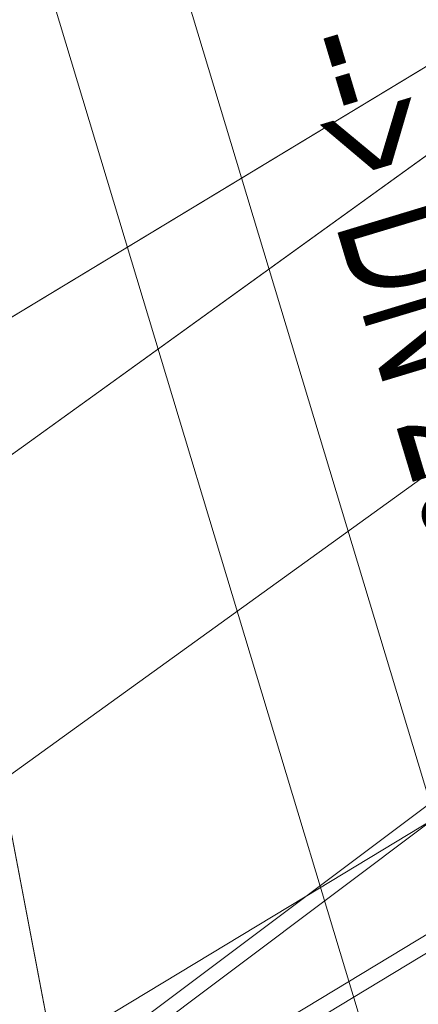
# Model space of a CAD drawing. Extents: x 3503739 to 3504470, y 5375172 to 5375561.
# Tile 76 of 121: x 3504137.587 to 3504138.202, y 5375384.769 to 5375386.289. Entities that reach past the tile are written whole.
import ezdxf

# ---------------------------------------------------------------- set-up
doc = ezdxf.new("R2010")
doc.units = 0
doc.header["$MEASUREMENT"] = 0
for name, color, linetype in [('_4WP_KANCAD__', 7, 'Continuous'), ('_4WP_KANCADT__', 7, 'Continuous'), ('BHM_WA', 7, 'Continuous')]:
    doc.layers.add(name, color=color, linetype=linetype)
doc.styles.add('40', font='TXT', dxfattribs={"width": 0.7, "height": 0.2})

msp = doc.modelspace()

# ---------------------------------------------------------------- linework, layer by layer
at = {"layer": '_4WP_KANCAD__', "color": 1, "linetype": 'Continuous', "lineweight": 18}
msp.add_lwpolyline([(3504137.3713, 5375387.2011), (3504138.5233, 5375383.3851), (3504138.7147, 5375383.4429), (3504137.5627, 5375387.2589)], dxfattribs=at)
at = {"layer": 'BHM_WA', "color": 252, "linetype": 'Continuous', "lineweight": 13}
for points in [[(3504133.9712, 5375386.7994, 0), (3504140.2637, 5375387.0411, 0), (3504140.5154, 5375386.8006, 0), (3504136.8479, 5375384.0502, 0), (3504141.9153, 5375387.1137, 0), (3504149.1475, 5375389.1597, 0), (3504149.2157, 5375393.0731, 0), (3504140.9514, 5375392.4242, 0), (3504140.8745, 5375387.5333, 0), (3504140.9514, 5375392.4242, 0), (3504133.9712, 5375386.7994, 0), (3504140.2637, 5375387.0411, 0), (3504140.8745, 5375387.5333, 0), (3504141.4515, 5375387.4849, 0), (3504149.2157, 5375393.0731, 0), (3504140.9514, 5375392.4242, 0), (3504140.9458, 5375392.4296, 0), (3504133.9605, 5375386.8007, 0)], [(3504140.9458, 5375392.4296, 0), (3504133.9605, 5375386.8007, 0), (3504136.8607, 5375384.0291, 0), (3504141.9288, 5375387.0942, 0), (3504136.8607, 5375384.0291, 0), (3504136.8479, 5375384.0502, 0), (3504133.9712, 5375386.7994, 0), (3504133.9605, 5375386.8007, 0), (3504133.9712, 5375386.7994, 0), (3504140.9514, 5375392.4242, 0)]]:
    msp.add_polyline3d(points, dxfattribs=at)
at = {"layer": 'BHM_WA', "color": 254, "linetype": 'Continuous', "lineweight": 13}
for points in [[(3504140.8939, 5375388.7714, 0), (3504137.8805, 5375386.9496, 0), (3504137.8618, 5375386.9383, 0), (3504137.0129, 5375386.4251, 0), (3504136.5355, 5375386.8835, 0), (3504136.5211, 5375386.8974, 0), (3504136.1253, 5375387.2775, 0), (3504135.7311, 5375386.867, 0), (3504135.7144, 5375386.8497, 0), (3504135.5712, 5375386.7005, 0), (3504136.9014, 5375385.4229, 0), (3504142.2795, 5375388.6742, 0)], [(3504135.9413, 5375386.9962, 0), (3504139.9593, 5375387.7624, 0), (3504140.0981, 5375387.0348, 0), (3504140.0989, 5375387.0306, 0), (3504140.1132, 5375386.9552, 0), (3504137.5584, 5375385.1128, 0), (3504137.4757, 5375385.5464, 0), (3504139.4996, 5375387.0059, 0), (3504139.5083, 5375387.0121, 0), (3504139.9929, 5375387.3615, 0), (3504137.8205, 5375386.9473, 0), (3504137.7488, 5375386.9336, 0), (3504136.0163, 5375386.6032, 0), (3504139.9929, 5375387.3615, 0), (3504139.5083, 5375387.0121, 0), (3504139.4996, 5375387.0059, 0), (3504137.4757, 5375385.5464, 0), (3504137.5584, 5375385.1128, 0), (3504140.1132, 5375386.9552, 0), (3504139.9593, 5375387.7624, 0), (3504135.9413, 5375386.9962, 0)], [(3504135.9413, 5375386.9962, 0), (3504139.9593, 5375387.7624, 0), (3504140.0981, 5375387.0348, 0), (3504140.0989, 5375387.0306, 0), (3504140.1132, 5375386.9552, 0), (3504137.5584, 5375385.1128, 0), (3504137.4757, 5375385.5464, 0), (3504139.4996, 5375387.0059, 0), (3504139.5083, 5375387.0121, 0), (3504139.9929, 5375387.3615, 0), (3504137.8205, 5375386.9473, 0), (3504137.7488, 5375386.9336, 0), (3504136.0163, 5375386.6032, 0), (3504139.9929, 5375387.3615, 0), (3504137.4757, 5375385.5464, 0), (3504137.5584, 5375385.1128, 0), (3504140.1132, 5375386.9552, 0), (3504139.9593, 5375387.7624, 0), (3504135.9413, 5375386.9962, 0)], [(3504137.6295, 5375384.7402, 0), (3504137.4047, 5375385.919, 0), (3504137.4375, 5375385.7469, 0), (3504140.0432, 5375387.3223, 0)], [(3504135.5712, 5375386.7005, 0), (3504136.9014, 5375385.4229, 0), (3504139.5214, 5375387.0068, 0)], [(3504139.5214, 5375387.0068, 0), (3504137.4375, 5375385.7469, 0), (3504137.4047, 5375385.919, 0)], [(3504134.2528, 5375386.7893, 0), (3504136.9034, 5375384.2562, 0), (3504138.0276, 5375384.9349, 0), (3504138.2259, 5375385.0546, 0)], [(3504136.4507, 5375384.5155, 0), (3504136.602, 5375384.5443, 0), (3504137.5596, 5375384.7269, 0), (3504137.5605, 5375384.7271, 0), (3504137.5614, 5375384.7273, 0), (3504137.5624, 5375384.7274, 0), (3504137.5633, 5375384.7276, 0), (3504137.5642, 5375384.7278, 0), (3504137.5652, 5375384.728, 0), (3504137.5662, 5375384.7282, 0), (3504137.6295, 5375384.7402, 0), (3504137.6239, 5375384.7693, 0), (3504137.6238, 5375384.7698, 0), (3504137.6237, 5375384.7703, 0), (3504137.6236, 5375384.7707, 0), (3504137.6236, 5375384.7712, 0), (3504137.6235, 5375384.7717, 0), (3504137.6234, 5375384.7721, 0), (3504137.6233, 5375384.7726, 0), (3504137.4047, 5375385.919, 0), (3504136.2259, 5375385.6942, 0), (3504137.4047, 5375385.919, 0), (3504137.4375, 5375385.7469, 0)], [(3504136.2259, 5375385.6942, 0), (3504137.4047, 5375385.919, 0), (3504137.6233, 5375384.7726, 0), (3504137.6234, 5375384.7721, 0), (3504137.6235, 5375384.7717, 0), (3504137.6236, 5375384.7712, 0), (3504137.6236, 5375384.7707, 0), (3504137.6237, 5375384.7703, 0), (3504137.6238, 5375384.7698, 0), (3504137.6239, 5375384.7693, 0), (3504137.6295, 5375384.7402, 0)], [(3504137.6295, 5375384.7402, 0), (3504137.4047, 5375385.919, 0), (3504136.2259, 5375385.6942, 0)], [(3504138.2259, 5375385.0546, 0), (3504137.7633, 5375384.7071, 0), (3504137.7486, 5375384.696, 0), (3504137.736, 5375384.6866, 0), (3504137.0574, 5375384.1769, 0), (3504136.8607, 5375384.0291, 0), (3504136.8668, 5375384.0616, 0), (3504136.8673, 5375384.0641, 0), (3504136.8673, 5375384.0641, 0), (3504136.8673, 5375384.0641, 0), (3504136.8674, 5375384.0648, 0), (3504136.9034, 5375384.2562, 0), (3504136.8674, 5375384.0648, 0), (3504136.8673, 5375384.0641, 0), (3504136.8673, 5375384.0641, 0), (3504136.8673, 5375384.0641, 0), (3504136.8668, 5375384.0616, 0), (3504136.8607, 5375384.0291, 0), (3504137.0574, 5375384.1769, 0), (3504137.736, 5375384.6866, 0), (3504137.7486, 5375384.696, 0), (3504137.7633, 5375384.7071, 0), (3504138.2259, 5375385.0546, 0)], [(3504136.9034, 5375384.2562, 0), (3504138.0276, 5375384.9349, 0), (3504138.2259, 5375385.0546, 0)]]:
    msp.add_polyline3d(points, dxfattribs=at)

# ---------------------------------------------------------------- texts
at = {"layer": '_4WP_KANCADT__', "color": 1, "linetype": 'Continuous', "style": '40', "width": 0.7}
msp.add_text('--> DN 200', height=0.2, rotation=286.7984, dxfattribs=at).set_placement((3504137.9906, 5375386.2484))

doc.saveas('drawing.dxf')
